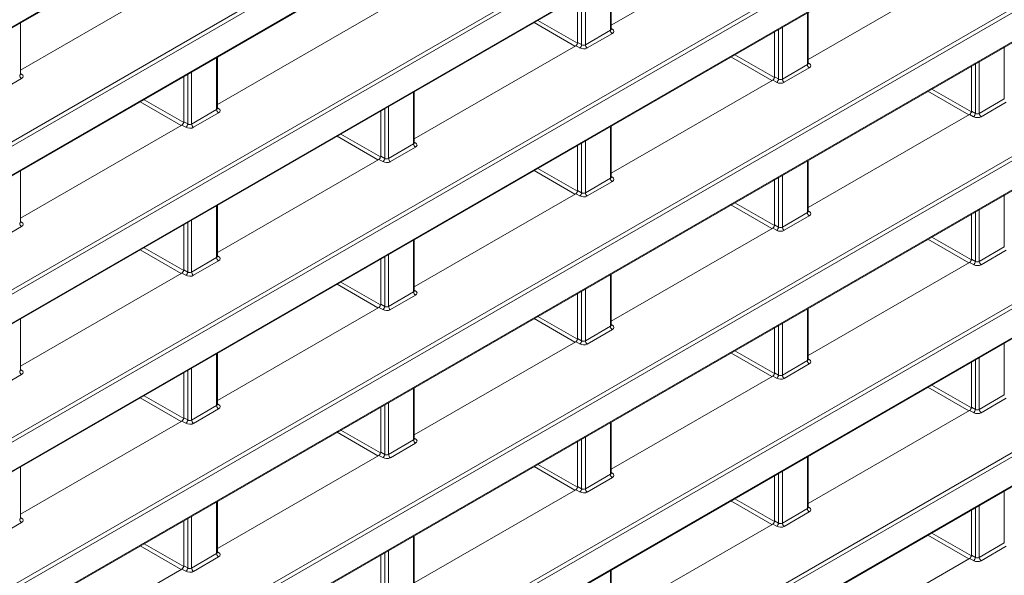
# Model space of a CAD drawing. Header units: millimetres. Extents: x 0 to 1118, y 0 to 864.
# Tile 143 of 235: x 878 to 896, y 323 to 333. Entities that reach past the tile are written whole.
import ezdxf

# ---------------------------------------------------------------- set-up
doc = ezdxf.new("R2010")
doc.units = ezdxf.units.MM

msp = doc.modelspace()

# ---------------------------------------------------------------- linework, layer by layer
at = {"color": 9, "linetype": 'Continuous', "lineweight": 0}
for p, q in [((868.097, 325.104), (957.939, 376.968)), ((957.974, 376.908), (868.132, 325.043)), ((868.132, 324.511), (958.409, 376.626)), ((868.097, 322.38), (960.629, 375.797)), ((960.664, 375.736), (868.132, 322.319)), ((868.132, 321.786), (960.664, 375.204)), ((873.413, 330.284), (951.261, 375.224)), ((868.097, 319.655), (960.629, 373.073)), ((960.664, 373.012), (868.132, 319.595)), ((868.132, 319.062), (960.664, 372.48)), ((868.097, 316.931), (960.629, 370.349)), ((960.664, 370.288), (868.132, 316.87)), ((868.132, 316.338), (960.664, 369.756)), ((868.097, 314.207), (960.629, 367.625)), ((960.664, 367.564), (868.132, 314.146)), ((868.132, 313.614), (960.664, 367.032)), ((868.097, 311.483), (960.629, 364.901)), ((960.664, 364.84), (868.132, 311.422)), ((868.132, 310.89), (960.664, 364.308)), ((868.097, 308.759), (960.629, 362.177)), ((960.664, 362.116), (868.132, 308.698)), ((868.132, 308.166), (960.664, 361.584)), ((888.875, 332.792), (888.875, 333.744)), ((888.344, 332.527), (888.344, 333.438)), ((888.414, 333.478), (888.414, 332.525)), ((892.498, 332.16), (892.498, 333.112)), ((888.22, 332.498), (887.468, 332.932)), ((887.539, 332.973), (888.269, 332.552)), ((888.414, 332.525), (888.875, 332.792)), ((888.909, 332.731), (888.448, 332.465)), ((888.889, 332.826), (888.91, 332.813)), ((891.968, 331.895), (891.968, 332.806)), ((892.038, 332.846), (892.038, 331.893)), ((888.308, 332.465), (888.236, 332.507)), ((888.271, 332.568), (888.344, 332.527)), ((891.163, 332.341), (891.892, 331.92)), ((896.122, 331.527), (896.122, 332.48)), ((881.627, 331.332), (881.627, 332.284)), ((891.844, 331.866), (891.092, 332.3)), ((892.038, 331.893), (892.498, 332.16)), ((892.513, 332.194), (892.534, 332.181)), ((895.591, 331.262), (895.591, 332.174)), ((895.662, 332.214), (895.662, 331.261)), ((878.017, 331.998), (878.039, 331.985)), ((881.096, 331.067), (881.096, 331.978)), ((881.166, 332.018), (881.166, 331.065)), ((892.533, 332.099), (892.072, 331.833)), ((878.038, 331.903), (877.577, 331.637)), ((891.932, 331.833), (891.86, 331.875)), ((891.895, 331.936), (891.968, 331.895)), ((885.251, 330.699), (885.251, 331.652)), ((895.468, 331.234), (894.716, 331.668)), ((894.787, 331.709), (895.516, 331.288)), ((880.972, 331.038), (880.22, 331.472)), ((880.291, 331.513), (881.021, 331.092)), ((895.662, 331.261), (896.122, 331.527)), ((896.157, 331.467), (895.696, 331.201)), ((881.166, 331.065), (881.627, 331.332)), ((881.661, 331.271), (881.201, 331.005)), ((881.641, 331.366), (881.663, 331.353)), ((884.72, 330.434), (884.72, 331.346)), ((884.79, 331.386), (884.79, 330.433)), ((895.556, 331.201), (895.484, 331.243)), ((895.519, 331.304), (895.591, 331.262)), ((881.06, 331.005), (880.988, 331.047)), ((881.023, 331.108), (881.096, 331.067)), ((883.915, 330.881), (884.645, 330.46)), ((888.875, 330.067), (888.875, 331.02)), ((884.596, 330.406), (883.844, 330.84)), ((884.79, 330.433), (885.251, 330.699)), ((885.265, 330.734), (885.287, 330.721)), ((888.344, 329.802), (888.344, 330.714)), ((888.414, 330.754), (888.414, 329.801)), ((885.285, 330.639), (884.825, 330.373)), ((884.684, 330.373), (884.612, 330.415)), ((884.647, 330.476), (884.72, 330.434)), ((892.498, 329.435), (892.498, 330.388)), ((888.22, 329.774), (887.468, 330.208)), ((887.539, 330.249), (888.268, 329.828)), ((888.414, 329.801), (888.875, 330.067)), ((888.909, 330.007), (888.448, 329.741)), ((888.889, 330.102), (888.91, 330.089)), ((891.968, 329.17), (891.968, 330.082)), ((892.038, 330.122), (892.038, 329.169)), ((888.308, 329.741), (888.236, 329.783)), ((888.271, 329.844), (888.344, 329.802)), ((891.163, 329.617), (891.892, 329.196)), ((896.122, 328.803), (896.122, 329.756)), ((881.627, 328.607), (881.627, 329.56)), ((891.844, 329.142), (891.092, 329.576)), ((892.038, 329.169), (892.498, 329.435)), ((892.513, 329.47), (892.534, 329.457)), ((895.591, 328.538), (895.591, 329.45)), ((895.662, 329.49), (895.662, 328.537)), ((878.017, 329.274), (878.039, 329.261)), ((881.096, 328.342), (881.096, 329.254)), ((881.166, 329.294), (881.166, 328.341)), ((892.533, 329.375), (892.072, 329.109)), ((878.038, 329.179), (877.577, 328.913)), ((891.932, 329.109), (891.86, 329.151)), ((891.895, 329.212), (891.968, 329.17)), ((885.251, 327.975), (885.251, 328.928)), ((895.468, 328.51), (894.716, 328.944)), ((894.786, 328.985), (895.516, 328.563)), ((880.972, 328.314), (880.22, 328.748)), ((880.291, 328.789), (881.021, 328.368)), ((895.662, 328.537), (896.122, 328.803)), ((896.157, 328.743), (895.696, 328.476)), ((881.166, 328.341), (881.627, 328.607)), ((881.661, 328.547), (881.201, 328.281)), ((881.641, 328.642), (881.663, 328.629)), ((884.72, 327.71), (884.72, 328.622)), ((884.79, 328.662), (884.79, 327.709)), ((895.556, 328.477), (895.484, 328.519)), ((895.519, 328.58), (895.591, 328.538)), ((881.023, 328.384), (881.096, 328.342)), ((881.06, 328.281), (880.988, 328.323)), ((883.915, 328.157), (884.645, 327.736)), ((888.875, 327.343), (888.875, 328.296)), ((884.596, 327.682), (883.844, 328.116)), ((884.79, 327.709), (885.251, 327.975)), ((885.265, 328.01), (885.287, 327.997)), ((888.344, 327.078), (888.344, 327.989)), ((888.414, 328.03), (888.414, 327.077)), ((885.285, 327.915), (884.825, 327.649)), ((884.684, 327.649), (884.612, 327.691)), ((884.647, 327.752), (884.72, 327.71)), ((892.498, 326.711), (892.498, 327.664)), ((888.22, 327.05), (887.468, 327.484)), ((887.539, 327.525), (888.268, 327.104)), ((888.414, 327.077), (888.875, 327.343)), ((888.909, 327.283), (888.448, 327.016)), ((888.889, 327.378), (888.91, 327.365)), ((891.968, 326.446), (891.968, 327.357)), ((892.038, 327.398), (892.038, 326.445)), ((888.308, 327.017), (888.236, 327.059)), ((888.271, 327.12), (888.344, 327.078)), ((891.163, 326.893), (891.892, 326.471)), ((896.122, 326.079), (896.122, 327.032)), ((881.627, 325.883), (881.627, 326.836)), ((891.844, 326.418), (891.092, 326.852)), ((892.038, 326.445), (892.498, 326.711)), ((892.513, 326.746), (892.534, 326.733)), ((895.591, 325.814), (895.591, 326.725)), ((895.662, 326.766), (895.662, 325.813)), ((878.017, 326.55), (878.039, 326.537)), ((881.096, 325.618), (881.096, 326.529)), ((881.166, 326.57), (881.166, 325.617)), ((892.533, 326.65), (892.072, 326.384)), ((878.038, 326.455), (877.577, 326.188)), ((891.932, 326.385), (891.86, 326.427)), ((891.895, 326.488), (891.968, 326.446)), ((885.251, 325.251), (885.251, 326.204)), ((895.468, 325.786), (894.716, 326.22)), ((894.786, 326.261), (895.516, 325.839)), ((880.972, 325.59), (880.22, 326.024)), ((880.291, 326.065), (881.021, 325.644)), ((895.662, 325.813), (896.122, 326.079)), ((896.157, 326.018), (895.696, 325.752)), ((881.166, 325.617), (881.627, 325.883)), ((881.661, 325.822), (881.201, 325.556)), ((881.641, 325.918), (881.663, 325.905)), ((884.72, 324.986), (884.72, 325.897)), ((884.79, 325.938), (884.79, 324.985)), ((895.556, 325.753), (895.484, 325.795)), ((895.519, 325.856), (895.591, 325.814)), ((881.023, 325.66), (881.096, 325.618)), ((881.06, 325.557), (880.988, 325.599)), ((883.915, 325.433), (884.645, 325.011)), ((888.875, 324.619), (888.875, 325.572)), ((884.596, 324.958), (883.844, 325.392)), ((884.79, 324.985), (885.251, 325.251)), ((885.265, 325.286), (885.287, 325.273)), ((888.344, 324.354), (888.344, 325.265)), ((888.414, 325.306), (888.414, 324.353)), ((885.285, 325.19), (884.825, 324.924)), ((884.684, 324.925), (884.612, 324.967)), ((884.647, 325.028), (884.72, 324.986)), ((892.498, 323.987), (892.498, 324.94)), ((888.22, 324.326), (887.468, 324.76)), ((887.539, 324.801), (888.268, 324.379)), ((888.414, 324.353), (888.875, 324.619)), ((888.909, 324.558), (888.448, 324.292)), ((888.889, 324.654), (888.91, 324.641)), ((891.968, 323.722), (891.968, 324.633)), ((892.038, 324.674), (892.038, 323.721)), ((888.271, 324.396), (888.344, 324.354)), ((888.308, 324.293), (888.236, 324.335)), ((891.162, 324.169), (891.892, 323.747)), ((896.122, 323.355), (896.122, 324.308)), ((881.627, 323.159), (881.627, 324.112)), ((891.844, 323.694), (891.092, 324.128)), ((892.038, 323.721), (892.498, 323.987)), ((892.513, 324.022), (892.534, 324.009)), ((895.591, 323.09), (895.591, 324.001)), ((895.662, 324.042), (895.662, 323.089)), ((878.017, 323.826), (878.039, 323.813)), ((881.096, 322.894), (881.096, 323.805)), ((881.166, 323.846), (881.166, 322.893)), ((892.533, 323.926), (892.072, 323.66)), ((878.038, 323.73), (877.577, 323.464)), ((891.932, 323.661), (891.86, 323.703)), ((891.895, 323.764), (891.968, 323.722)), ((885.251, 322.527), (885.251, 323.48)), ((895.467, 323.062), (894.716, 323.496)), ((894.786, 323.537), (895.516, 323.115)), ((880.972, 322.866), (880.22, 323.3)), ((880.291, 323.341), (881.021, 322.919)), ((895.662, 323.089), (896.122, 323.355)), ((896.157, 323.294), (895.696, 323.028)), ((881.166, 322.893), (881.627, 323.159)), ((881.661, 323.098), (881.201, 322.832)), ((881.641, 323.194), (881.663, 323.181)), ((884.72, 322.262), (884.72, 323.173)), ((884.79, 323.214), (884.79, 322.261)), ((895.519, 323.132), (895.591, 323.09)), ((881.023, 322.936), (881.096, 322.894)), ((895.556, 323.029), (895.484, 323.071)), ((881.06, 322.833), (880.988, 322.875)), ((888.875, 321.895), (888.875, 322.848))]:
    msp.add_line(p, q, dxfattribs=at)
at = {"color": 7, "linetype": 'Continuous', "lineweight": 15}
for p, q in [((868.121, 324.488), (958.398, 376.603)), ((868.121, 321.764), (960.654, 375.181)), ((873.403, 330.261), (951.214, 375.18)), ((868.121, 319.04), (960.654, 372.457)), ((868.121, 316.315), (960.654, 369.733)), ((868.121, 313.591), (960.654, 367.009)), ((868.121, 310.867), (960.654, 364.285)), ((868.121, 308.143), (960.654, 361.561)), ((891.86, 334.599), (888.889, 332.884)), ((895.484, 333.967), (892.513, 332.252)), ((880.988, 333.771), (878.017, 332.056)), ((888.889, 332.812), (888.889, 333.753)), ((888.271, 332.568), (888.271, 333.396)), ((884.612, 333.139), (881.641, 331.424)), ((892.513, 332.18), (892.513, 333.121)), ((878.017, 331.984), (878.017, 332.925)), ((891.895, 331.936), (891.895, 332.764)), ((888.236, 332.507), (885.265, 330.792)), ((881.641, 331.352), (881.641, 332.293)), ((895.519, 331.304), (895.519, 332.132)), ((881.023, 331.108), (881.023, 331.936)), ((891.86, 331.875), (888.889, 330.16)), ((885.265, 330.72), (885.265, 331.661)), ((884.647, 330.476), (884.647, 331.304)), ((895.484, 331.243), (892.513, 329.528)), ((880.988, 331.047), (878.017, 329.332)), ((888.889, 330.088), (888.889, 331.029)), ((888.271, 329.844), (888.271, 330.672)), ((884.612, 330.415), (881.641, 328.7)), ((892.513, 329.456), (892.513, 330.396)), ((878.017, 329.26), (878.017, 330.201)), ((891.895, 329.212), (891.895, 330.04)), ((888.236, 329.783), (885.265, 328.068)), ((881.641, 328.628), (881.641, 329.568)), ((895.519, 328.58), (895.519, 329.408)), ((881.023, 328.384), (881.023, 329.212)), ((891.86, 329.151), (888.889, 327.436)), ((885.265, 327.996), (885.265, 328.936)), ((884.647, 327.752), (884.647, 328.58)), ((895.484, 328.519), (892.513, 326.804)), ((880.988, 328.323), (878.017, 326.608)), ((888.889, 327.364), (888.889, 328.304)), ((888.271, 327.12), (888.271, 327.948)), ((884.612, 327.691), (881.641, 325.976)), ((892.513, 326.732), (892.513, 327.672)), ((878.017, 326.536), (878.017, 327.476)), ((891.895, 326.488), (891.895, 327.316)), ((888.236, 327.059), (885.265, 325.344)), ((881.641, 325.904), (881.641, 326.844)), ((895.519, 325.856), (895.519, 326.684)), ((881.023, 325.66), (881.023, 326.488)), ((891.86, 326.427), (888.889, 324.712)), ((885.265, 325.272), (885.265, 326.212)), ((884.647, 325.028), (884.647, 325.856)), ((895.484, 325.795), (892.513, 324.08)), ((880.988, 325.599), (878.017, 323.884)), ((888.889, 324.64), (888.889, 325.58)), ((888.271, 324.396), (888.271, 325.224)), ((884.612, 324.967), (881.641, 323.252)), ((892.513, 324.008), (892.513, 324.948)), ((878.017, 323.812), (878.017, 324.752)), ((891.895, 323.764), (891.895, 324.591)), ((888.236, 324.335), (885.265, 322.62)), ((881.641, 323.18), (881.641, 324.12)), ((895.519, 323.132), (895.519, 323.959)), ((881.023, 322.936), (881.023, 323.763)), ((891.86, 323.703), (888.889, 321.988)), ((885.265, 322.548), (885.265, 323.488)), ((884.647, 322.304), (884.647, 323.131)), ((895.484, 323.071), (892.513, 321.356)), ((880.988, 322.875), (878.017, 321.16)), ((888.889, 321.916), (888.889, 322.856))]:
    msp.add_line(p, q, dxfattribs=at)
at = {"color": 9, "linetype": 'Continuous', "lineweight": 0}
for centre, radius, start, end in [((888.951, 332.795), 0.077, 182.6523, 236.7703), ((888.895, 332.836), 0.0278, 257.7331, 303.5435), ((888.264, 332.531), 0.0793, 303.5222, 356.4778), ((888.491, 332.529), 0.077, 182.6523, 236.7703), ((892.575, 332.163), 0.077, 182.6523, 236.7703), ((892.519, 332.204), 0.0278, 257.7331, 303.5435), ((878.08, 331.967), 0.077, 182.6523, 236.7703), ((878.023, 332.008), 0.0278, 257.7331, 303.5435), ((891.888, 331.899), 0.0793, 303.5222, 356.4778), ((892.115, 331.897), 0.077, 182.6523, 236.7703), ((881.704, 331.335), 0.077, 182.6523, 236.7703), ((881.647, 331.376), 0.0278, 257.7331, 303.5435), ((895.512, 331.267), 0.0793, 303.5222, 356.4778), ((895.738, 331.265), 0.077, 182.6523, 236.7703), ((881.017, 331.071), 0.0793, 303.5222, 356.4778), ((881.243, 331.069), 0.077, 182.6523, 236.7703), ((885.328, 330.703), 0.077, 182.6523, 236.7703), ((885.271, 330.744), 0.0278, 257.7331, 303.5435), ((884.641, 330.439), 0.0793, 303.5222, 356.4778), ((884.867, 330.437), 0.077, 182.6523, 236.7703), ((888.951, 330.071), 0.077, 182.6523, 236.7703), ((888.895, 330.112), 0.0278, 257.7331, 303.5435), ((888.264, 329.807), 0.0793, 303.5222, 356.4778), ((888.491, 329.805), 0.077, 182.6523, 236.7703), ((892.575, 329.439), 0.077, 182.6523, 236.7703), ((892.519, 329.48), 0.0278, 257.7331, 303.5435), ((878.08, 329.243), 0.077, 182.6523, 236.7703), ((878.023, 329.284), 0.0278, 257.7331, 303.5435), ((891.888, 329.175), 0.0793, 303.5222, 356.4778), ((892.115, 329.173), 0.077, 182.6523, 236.7703), ((881.704, 328.611), 0.077, 182.6523, 236.7703), ((881.647, 328.652), 0.0278, 257.7331, 303.5435), ((895.512, 328.543), 0.0793, 303.5222, 356.4778), ((895.738, 328.541), 0.077, 182.6523, 236.7703), ((881.017, 328.347), 0.0793, 303.5222, 356.4778), ((881.243, 328.345), 0.077, 182.6523, 236.7703), ((885.328, 327.979), 0.077, 182.6523, 236.7703), ((885.271, 328.02), 0.0278, 257.7331, 303.5435), ((884.641, 327.715), 0.0793, 303.5222, 356.4778), ((884.867, 327.713), 0.077, 182.6523, 236.7703), ((888.951, 327.347), 0.077, 182.6523, 236.7703), ((888.895, 327.388), 0.0278, 257.7331, 303.5435), ((888.264, 327.083), 0.0793, 303.5222, 356.4778), ((888.491, 327.081), 0.077, 182.6523, 236.7703), ((892.575, 326.715), 0.077, 182.6523, 236.7703), ((892.519, 326.756), 0.0278, 257.7331, 303.5435), ((878.08, 326.519), 0.077, 182.6523, 236.7703), ((878.023, 326.56), 0.0278, 257.7331, 303.5435), ((891.888, 326.451), 0.0793, 303.5222, 356.4778), ((892.115, 326.449), 0.077, 182.6523, 236.7703), ((881.704, 325.887), 0.077, 182.6523, 236.7703), ((881.647, 325.928), 0.0278, 257.7331, 303.5435), ((895.512, 325.819), 0.0793, 303.5222, 356.4778), ((895.738, 325.817), 0.077, 182.6523, 236.7703), ((881.017, 325.623), 0.0793, 303.5222, 356.4778), ((881.243, 325.621), 0.077, 182.6523, 236.7703), ((885.328, 325.255), 0.077, 182.6523, 236.7703), ((885.271, 325.296), 0.0278, 257.7331, 303.5435), ((884.641, 324.991), 0.0793, 303.5222, 356.4778), ((884.867, 324.989), 0.077, 182.6523, 236.7703), ((888.951, 324.623), 0.077, 182.6523, 236.7703), ((888.895, 324.664), 0.0278, 257.7331, 303.5435), ((888.264, 324.359), 0.0793, 303.5222, 356.4778), ((888.491, 324.357), 0.077, 182.6523, 236.7703), ((892.575, 323.991), 0.077, 182.6523, 236.7703), ((892.519, 324.032), 0.0278, 257.7331, 303.5435), ((878.023, 323.836), 0.0278, 257.7331, 303.5435), ((878.08, 323.795), 0.077, 182.6523, 236.7703), ((891.888, 323.727), 0.0793, 303.5222, 356.4778), ((892.115, 323.725), 0.077, 182.6523, 236.7703), ((881.704, 323.163), 0.077, 182.6523, 236.7703), ((881.647, 323.204), 0.0278, 257.7331, 303.5435), ((895.512, 323.095), 0.0793, 303.5222, 356.4778), ((895.738, 323.093), 0.077, 182.6523, 236.7703), ((881.017, 322.899), 0.0793, 303.5222, 356.4778), ((881.243, 322.897), 0.077, 182.6523, 236.7703)]:
    msp.add_arc(centre, radius, start, end, dxfattribs=at)
for centre, major_axis, ratio, start_param, end_param in [((888.839, 332.813), (0.05, -0.0016), 0.597067, 5.516493, 6.301891), ((888.839, 332.773), (0.1, -0.0015), 0.587275, 5.506822, 7.060165), ((888.378, 332.547), (0.05, -0.0016), 0.597067, 3.96315, 5.516493), ((888.378, 332.507), (0.1, -0.0015), 0.587275, 3.953479, 5.506822), ((892.463, 332.181), (0.05, -0.0016), 0.597067, 5.516493, 6.301891), ((892.462, 332.141), (0.1, -0.0015), 0.587275, 5.506822, 7.060165), ((877.967, 331.985), (0.05, -0.0016), 0.597067, 5.516493, 6.301891), ((877.967, 331.945), (0.1, -0.0015), 0.587275, 5.506822, 7.060165), ((892.002, 331.875), (0.1, -0.0015), 0.587275, 3.953479, 5.506822), ((892.002, 331.915), (0.05, -0.0016), 0.597067, 3.96315, 5.516493), ((881.591, 331.353), (0.05, -0.0016), 0.597067, 5.516493, 6.301891), ((881.591, 331.313), (0.1, -0.0015), 0.587275, 5.506822, 7.060165), ((895.626, 331.283), (0.05, -0.0016), 0.597067, 3.96315, 5.516493), ((881.13, 331.087), (0.05, -0.0016), 0.597067, 3.96315, 5.516493), ((895.626, 331.243), (0.1, -0.0015), 0.587275, 3.953479, 5.506822), ((881.13, 331.047), (0.1, -0.0015), 0.587275, 3.953479, 5.506822), ((885.215, 330.721), (0.05, -0.0016), 0.597067, 5.516493, 6.301891), ((885.215, 330.681), (0.1, -0.0015), 0.587275, 5.506822, 7.060165), ((884.754, 330.415), (0.1, -0.0015), 0.587275, 3.953479, 5.506822), ((884.754, 330.455), (0.05, -0.0016), 0.597067, 3.96315, 5.516493), ((888.839, 330.089), (0.05, -0.0016), 0.597067, 5.516493, 6.301891), ((888.839, 330.049), (0.1, -0.0015), 0.587275, 5.506822, 7.060165), ((888.378, 329.823), (0.05, -0.0016), 0.597067, 3.96315, 5.516493), ((888.378, 329.783), (0.1, -0.0015), 0.587275, 3.953479, 5.506822), ((892.463, 329.457), (0.05, -0.0016), 0.597067, 5.516493, 6.301891), ((892.462, 329.417), (0.1, -0.0015), 0.587275, 5.506822, 7.060165), ((877.967, 329.261), (0.05, -0.0016), 0.597067, 5.516493, 6.301891), ((877.967, 329.221), (0.1, -0.0015), 0.587275, 5.506822, 7.060165), ((892.002, 329.151), (0.1, -0.0015), 0.587275, 3.953479, 5.506822), ((892.002, 329.191), (0.05, -0.0016), 0.597067, 3.96315, 5.516493), ((881.591, 328.629), (0.05, -0.0016), 0.597067, 5.516493, 6.301891), ((881.591, 328.589), (0.1, -0.0015), 0.587275, 5.506822, 7.060165), ((895.626, 328.559), (0.05, -0.0016), 0.597067, 3.96315, 5.516493), ((881.13, 328.363), (0.05, -0.0016), 0.597067, 3.96315, 5.516493), ((895.626, 328.519), (0.1, -0.0015), 0.587275, 3.953479, 5.506822), ((881.13, 328.323), (0.1, -0.0015), 0.587275, 3.953479, 5.506822), ((885.215, 327.997), (0.05, -0.0016), 0.597067, 5.516493, 6.301891), ((885.215, 327.957), (0.1, -0.0015), 0.587275, 5.506822, 7.060165), ((884.754, 327.691), (0.1, -0.0015), 0.587275, 3.953479, 5.506822), ((884.754, 327.731), (0.05, -0.0016), 0.597067, 3.96315, 5.516493), ((888.839, 327.365), (0.05, -0.0016), 0.597067, 5.516493, 6.301891), ((888.839, 327.325), (0.1, -0.0015), 0.587275, 5.506822, 7.060165), ((888.378, 327.099), (0.05, -0.0016), 0.597067, 3.96315, 5.516493), ((888.378, 327.059), (0.1, -0.0015), 0.587275, 3.953479, 5.506822), ((892.463, 326.733), (0.05, -0.0016), 0.597067, 5.516493, 6.301891), ((892.462, 326.693), (0.1, -0.0015), 0.587275, 5.506822, 7.060165), ((877.967, 326.537), (0.05, -0.0016), 0.597067, 5.516493, 6.301891), ((877.967, 326.497), (0.1, -0.0015), 0.587275, 5.506822, 7.060165), ((892.002, 326.427), (0.1, -0.0015), 0.587275, 3.953479, 5.506822), ((892.002, 326.467), (0.05, -0.0016), 0.597067, 3.96315, 5.516493), ((881.591, 325.905), (0.05, -0.0016), 0.597067, 5.516493, 6.301891), ((881.591, 325.865), (0.1, -0.0015), 0.587275, 5.506822, 7.060165), ((895.626, 325.835), (0.05, -0.0016), 0.597067, 3.96315, 5.516493), ((881.13, 325.639), (0.05, -0.0016), 0.597067, 3.96315, 5.516493), ((895.626, 325.795), (0.1, -0.0015), 0.587275, 3.953479, 5.506822), ((881.13, 325.599), (0.1, -0.0015), 0.587275, 3.953479, 5.506822), ((885.215, 325.273), (0.05, -0.0016), 0.597067, 5.516493, 6.301891), ((885.215, 325.233), (0.1, -0.0015), 0.587275, 5.506822, 7.060165), ((884.754, 324.967), (0.1, -0.0015), 0.587275, 3.953479, 5.506822), ((884.754, 325.007), (0.05, -0.0016), 0.597067, 3.96315, 5.516493), ((888.839, 324.641), (0.05, -0.0016), 0.597067, 5.516493, 6.301891), ((888.839, 324.601), (0.1, -0.0015), 0.587275, 5.506822, 7.060165), ((888.378, 324.375), (0.05, -0.0016), 0.597067, 3.96315, 5.516493), ((888.378, 324.335), (0.1, -0.0015), 0.587275, 3.953479, 5.506822), ((892.463, 324.009), (0.05, -0.0016), 0.597067, 5.516493, 6.301891), ((892.462, 323.969), (0.1, -0.0015), 0.587275, 5.506822, 7.060165), ((877.967, 323.813), (0.05, -0.0016), 0.597067, 5.516493, 6.301891), ((877.967, 323.773), (0.1, -0.0015), 0.587275, 5.506822, 7.060165), ((892.002, 323.703), (0.1, -0.0015), 0.587275, 3.953479, 5.506822), ((892.002, 323.743), (0.05, -0.0016), 0.597067, 3.96315, 5.516493), ((881.591, 323.181), (0.05, -0.0016), 0.597067, 5.516493, 6.301891), ((881.591, 323.141), (0.1, -0.0015), 0.587275, 5.506822, 7.060165), ((895.626, 323.111), (0.05, -0.0016), 0.597067, 3.96315, 5.516493), ((881.13, 322.915), (0.05, -0.0016), 0.597067, 3.96315, 5.516493), ((895.626, 323.071), (0.1, -0.0015), 0.587275, 3.953479, 5.506822), ((881.13, 322.875), (0.1, -0.0015), 0.587275, 3.953479, 5.506822)]:
    msp.add_ellipse(centre, major_axis=major_axis, ratio=ratio, start_param=start_param, end_param=end_param, dxfattribs=at)
at = {"color": 7, "linetype": 'Continuous', "lineweight": 15}
for centre in [(888.236, 332.548), (891.86, 331.916), (895.484, 331.284), (880.988, 331.088), (884.612, 330.456), (888.236, 329.824), (891.86, 329.192), (895.484, 328.56), (880.988, 328.364), (884.612, 327.732), (888.236, 327.1), (891.86, 326.468), (895.484, 325.836), (880.988, 325.64), (884.612, 325.008), (888.236, 324.376), (891.86, 323.744), (895.484, 323.112), (880.988, 322.916)]:
    msp.add_ellipse(centre, major_axis=(0.025, 0.0433), ratio=0.577557, start_param=3.927062, end_param=5.497554, dxfattribs=at)
for points in [[(888.89, 332.807), (888.89, 332.807), (888.891, 332.806), (888.889, 332.811), (888.889, 332.812), (888.889, 332.812)], [(892.514, 332.175), (892.514, 332.175), (892.515, 332.174), (892.513, 332.179), (892.513, 332.18), (892.513, 332.18)], [(878.018, 331.979), (878.019, 331.979), (878.019, 331.978), (878.017, 331.983), (878.017, 331.984), (878.017, 331.984)], [(881.642, 331.347), (881.642, 331.347), (881.643, 331.346), (881.641, 331.351), (881.641, 331.352), (881.641, 331.352)], [(885.266, 330.715), (885.266, 330.715), (885.267, 330.714), (885.265, 330.719), (885.265, 330.72), (885.265, 330.72)], [(888.89, 330.083), (888.89, 330.083), (888.891, 330.082), (888.889, 330.087), (888.889, 330.088), (888.889, 330.088)], [(892.514, 329.451), (892.514, 329.451), (892.515, 329.45), (892.513, 329.455), (892.513, 329.456), (892.513, 329.456)], [(878.018, 329.255), (878.019, 329.255), (878.019, 329.254), (878.017, 329.259), (878.017, 329.26), (878.017, 329.26)], [(881.642, 328.623), (881.642, 328.623), (881.643, 328.622), (881.641, 328.627), (881.641, 328.628), (881.641, 328.628)], [(885.266, 327.991), (885.266, 327.991), (885.267, 327.99), (885.265, 327.995), (885.265, 327.996), (885.265, 327.996)], [(888.89, 327.359), (888.89, 327.359), (888.891, 327.358), (888.889, 327.363), (888.889, 327.364), (888.889, 327.364)], [(892.514, 326.727), (892.514, 326.727), (892.515, 326.726), (892.513, 326.73), (892.513, 326.732), (892.513, 326.732)], [(878.018, 326.531), (878.019, 326.531), (878.019, 326.53), (878.017, 326.535), (878.017, 326.536), (878.017, 326.536)], [(881.642, 325.899), (881.642, 325.899), (881.643, 325.898), (881.641, 325.902), (881.641, 325.904), (881.641, 325.904)], [(885.266, 325.267), (885.266, 325.267), (885.267, 325.266), (885.265, 325.27), (885.265, 325.272), (885.265, 325.272)], [(888.89, 324.635), (888.89, 324.634), (888.891, 324.634), (888.889, 324.638), (888.889, 324.64), (888.889, 324.64)], [(892.514, 324.003), (892.514, 324.002), (892.515, 324.002), (892.513, 324.006), (892.513, 324.008), (892.513, 324.008)], [(878.018, 323.807), (878.019, 323.806), (878.019, 323.806), (878.017, 323.81), (878.017, 323.812), (878.017, 323.812)], [(881.642, 323.175), (881.642, 323.174), (881.643, 323.174), (881.641, 323.178), (881.641, 323.18), (881.641, 323.18)]]:
    msp.add_open_spline(points, degree=3, knots=[0, 0, 0, 0, 0.251158, 0.971068, 1, 1, 1, 1], dxfattribs=at)

doc.saveas('drawing.dxf')
